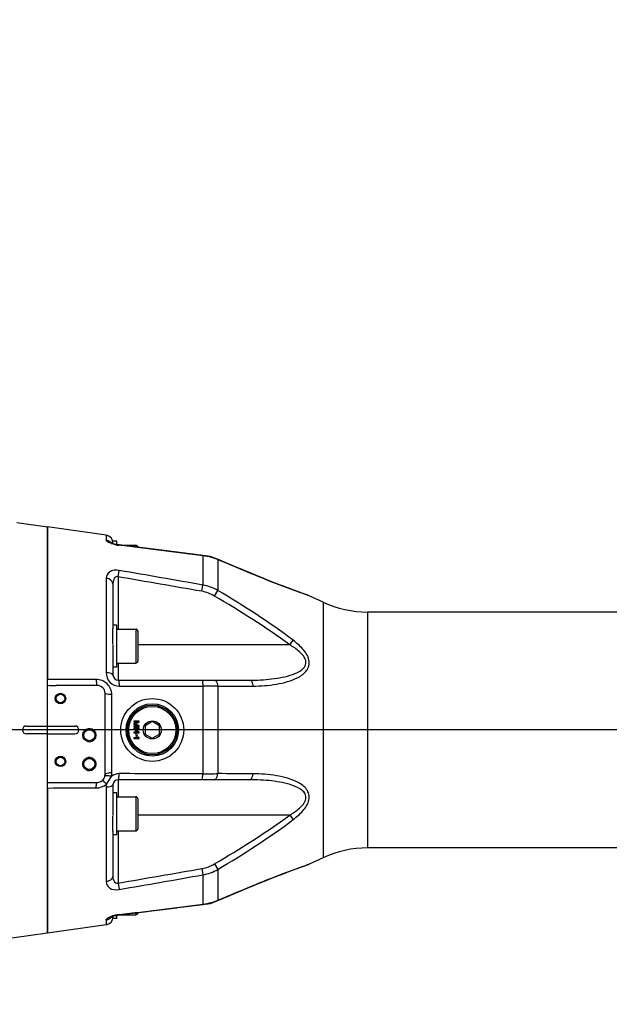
# Model space of a CAD drawing. Header units: millimetres. Extents: x 0 to 11890, y 0 to 8410.
# Tile 105 of 116: x 7164 to 7389, y 5842 to 6217. Entities that reach past the tile are written whole.
import ezdxf

# ---------------------------------------------------------------- set-up
doc = ezdxf.new("R2010")
doc.units = ezdxf.units.MM
doc.header["$LTSCALE"] = 653.95
doc.layers.get('0').update_dxf_attribs({"linetype": 'CONTINUOUS'})
for name, color, linetype in [('304102000094DXF_CONTINUOUS_LINE', 7, 'CONTINUOUS'), ('304102000234DXF_CONTINUOUS_LINE', 7, 'CONTINUOUS'), ('304104000569DXF_CONTINUOUS_LINE', 7, 'CONTINUOUS'), ('501023000033DXF_CONTINUOUS_LINE', 7, 'CONTINUOUS'), ('504001000008DXF_CONTINUOUS_LINE', 7, 'CONTINUOUS'), ('604007000009DXF_CONTINUOUS_LINE', 7, 'CONTINUOUS'), ('JISHUZIL_DXF_BALLOON', 7, 'CONTINUOUS'), ('JISHUZIL_DXF_DIMENSION', 7, 'CONTINUOUS')]:
    doc.layers.add(name, color=color, linetype=linetype)
doc.styles.get("Standard").update_dxf_attribs({"font": 'txt', "width": 0.7})
doc.dimstyles.new('DIMSTYLE_17', dxfattribs={"dimtxt": 80, "dimasz": 70, "dimexe": 1.5, "dimexo": 0, "dimgap": 2, "dimtad": 0, "dimtih": 1, "dimtoh": 1, "dimdec": 1, "dimdsep": 46, "dimtxsty": 'Standard', "dimblk": '_FILLED', "dimblk1": '_FILLED', "dimblk2": '_FILLED', "dimcen": 0.09, "dimclrt": 5, "dimazin": 2, "dimtp": 2, "dimtm": 2, "dimtfac": 1, "dimtdec": 0, "dimtofl": 0, "dimtmove": 0, "dimatfit": 3, "dimldrblk": '_FILLED', "dimfxl": 0, "dimtolj": 1, "dimarcsym": 0})
doc.dimstyles.new('DIMSTYLE_4', dxfattribs={"dimtxt": 80, "dimasz": 70, "dimexe": 1.5, "dimexo": 0, "dimgap": 2, "dimtad": 1, "dimdsep": 46, "dimtxsty": 'Standard', "dimblk": '_FILLED', "dimblk1": '_FILLED', "dimblk2": '_FILLED', "dimcen": 0.09, "dimclrt": 5, "dimazin": 2, "dimtp": 0.8, "dimtm": 0.8, "dimtfac": 1, "dimtofl": 0, "dimtmove": 0, "dimatfit": 3, "dimldrblk": '_FILLED', "dimfxl": 0, "dimtolj": 1, "dimarcsym": 0})
doc.dimstyles.new('DIMSTYLE_5', dxfattribs={"dimtxt": 80, "dimasz": 70, "dimexe": 1.5, "dimexo": 0, "dimgap": 2, "dimtad": 1, "dimdec": 1, "dimdsep": 46, "dimtxsty": 'Standard', "dimblk": '_FILLED', "dimblk1": '_FILLED', "dimblk2": '_FILLED', "dimcen": 0.09, "dimclrt": 5, "dimazin": 2, "dimtp": 2, "dimtm": 2, "dimtfac": 1, "dimtdec": 1, "dimtofl": 0, "dimtmove": 0, "dimatfit": 3, "dimldrblk": '_FILLED', "dimfxl": 0, "dimtolj": 1, "dimarcsym": 0})
doc.dimstyles.new('DIMSTYLE_9', dxfattribs={"dimtxt": 80, "dimasz": 70, "dimexe": 1.5, "dimexo": 0, "dimgap": 2, "dimtad": 1, "dimdsep": 46, "dimtxsty": 'Standard', "dimblk": '_FILLED', "dimblk1": '_FILLED', "dimblk2": '_FILLED', "dimcen": 0.09, "dimclrt": 5, "dimazin": 2, "dimtp": 0.3, "dimtm": 0.3, "dimtfac": 1, "dimtofl": 0, "dimtmove": 0, "dimatfit": 3, "dimldrblk": '_FILLED', "dimfxl": 0, "dimtolj": 1, "dimarcsym": 0})

# ---------------------------------------------------------------- blocks, each defined once
blk = doc.blocks.new('_FILLED')
at = {"color": 0, "linetype": 'ByBlock'}
blk.add_solid([(0, 0), (-1, 0.1429), (-1, -0.1429)], dxfattribs=at)
blk = doc.blocks.new('*D8')
at = {"layer": 'JISHUZIL_DXF_DIMENSION', "color": 2, "linetype": 'Continuous', "transparency": 16777216}
for p, q in [((6802.95, 5850.2), (6802.95, 6314.96)), ((7737.95, 5969.9), (7737.95, 6314.96)), ((6802.95, 6299.96), (7270.45, 6299.96)), ((7737.95, 6299.96), (7270.45, 6299.96))]:
    blk.add_line(p, q, dxfattribs=at)
at = {"layer": 'JISHUZIL_DXF_DIMENSION', "color": 2, "linetype": 'Continuous', "transparency": 16777216, "xscale": 70, "yscale": 70, "zscale": 70, "rotation": 180}
blk.add_blockref('_FILLED', (6802.95, 6299.96), dxfattribs=at)
at = {"layer": 'JISHUZIL_DXF_DIMENSION', "color": 2, "linetype": 'Continuous', "transparency": 16777216, "xscale": 70, "yscale": 70, "zscale": 70}
blk.add_blockref('_FILLED', (7737.95, 6299.96), dxfattribs=at)
blk = doc.blocks.new('*D9')
at = {"layer": 'JISHUZIL_DXF_DIMENSION', "color": 2, "linetype": 'Continuous', "transparency": 16777216}
for p, q in [((6802.95, 6768.93), (9376.29, 6768.93)), ((9361.29, 6768.93), (9361.29, 4998.55)), ((9361.29, 3228.17), (9361.29, 4998.55)), ((7324.9, 3228.17), (9376.29, 3228.17))]:
    blk.add_line(p, q, dxfattribs=at)
at = {"layer": 'JISHUZIL_DXF_DIMENSION', "color": 2, "linetype": 'Continuous', "transparency": 16777216, "xscale": 70, "yscale": 70, "zscale": 70}
for p, rotation in [((9361.29, 6768.93), 90), ((9361.29, 3228.17), 270)]:
    blk.add_blockref('_FILLED', p, dxfattribs=dict(at, rotation=rotation))
blk = doc.blocks.new('*D20')
at = {"layer": 'JISHUZIL_DXF_DIMENSION', "color": 2, "linetype": 'Continuous', "transparency": 16777216}
for p, q in [((6498.11, 5946.27), (6498.11, 6211.49)), ((6498.11, 6211.49), (6498.11, 5886.27)), ((7714.32, 5946.27), (6483.11, 5946.27)), ((6498.11, 5726.27), (6498.11, 5886.27)), ((6778.15, 5826.27), (6483.11, 5826.27)), ((6498.11, 5826.27), (6498.11, 5726.27))]:
    blk.add_line(p, q, dxfattribs=at)
at = {"layer": 'JISHUZIL_DXF_DIMENSION', "color": 2, "linetype": 'Continuous', "transparency": 16777216, "xscale": 70, "yscale": 70, "zscale": 70}
for p, rotation in [((6498.11, 5946.27), 270), ((6498.11, 5826.27), 90)]:
    blk.add_blockref('_FILLED', p, dxfattribs=dict(at, rotation=rotation))
blk = doc.blocks.new('*D29')
at = {"layer": 'JISHUZIL_DXF_BALLOON', "color": 2, "linetype": 'Continuous', "transparency": 16777216}
blk.add_line((6802.95, 6768.93), (8860.66, 6768.93), dxfattribs=at)
blk = doc.blocks.new('*D37')
at = {"layer": 'JISHUZIL_DXF_BALLOON', "color": 2, "linetype": 'Continuous', "transparency": 16777216}
blk.add_line((8655.62, 4916.27), (8655.62, 6976.57), dxfattribs=at)

msp = doc.modelspace()

# ---------------------------------------------------------------- linework, layer by layer
at = {"color": 4, "linetype": 'Continuous'}
msp.add_arc((6802.947, 4916.266), 1852.669, 305, 180, dxfattribs=at)
at = {"layer": '304102000094DXF_CONTINUOUS_LINE', "color": 7, "linetype": 'Continuous'}
for p, q in [((7196.864, 6020.615), (7174.447, 6023.766)), ((7174.447, 5868.766), (7174.447, 6023.764)), ((7199.447, 6017.518), (7199.447, 6017.387)), ((7201.819, 6016.861), (7200.92, 6017.004)), ((7201.819, 6016.861), (7200.956, 6016.996)), ((7223.901, 6014.098), (7201.819, 6016.861)), ((7233.709, 6012.868), (7216.916, 6014.972)), ((7236.621, 6012.503), (7228.971, 6013.462)), ((7235.305, 6012.608), (7233.709, 6012.868)), ((7237.894, 6011.917), (7235.305, 6012.608)), ((7236.62, 6012.503), (7236.637, 6012.499)), ((7242.702, 6009.97), (7236.637, 6012.499)), ((7239.309, 6011.386), (7237.894, 6011.917)), ((7243.812, 6009.507), (7239.309, 6011.386)), ((7252.709, 6005.782), (7248.508, 6007.543)), ((7255.35, 6004.685), (7252.709, 6005.782)), ((7199.447, 6001.841), (7199.447, 5984.876)), ((7273.615, 5997.742), (7272.564, 5998.111)), ((7274.038, 5997.594), (7273.619, 5997.741)), ((7274.307, 5997.484), (7274.038, 5997.594)), ((7279.606, 5995.013), (7274.307, 5997.485)), ((7403.258, 5991.266), (7296.511, 5991.266)), ((7199.447, 5978.766), (7199.447, 5967.266)), ((7193.447, 5963.266), (7177.749, 5963.266)), ((7201.447, 5965.266), (7251.548, 5965.266)), ((7196.447, 5929.266), (7196.447, 5960.266)), ((7174.447, 5947.766), (7184.947, 5947.766)), ((7174.447, 5944.766), (7184.947, 5944.766)), ((7174.447, 5926.266), (7193.447, 5926.266)), ((7199.447, 5925.266), (7199.447, 5913.766)), ((7251.548, 5927.266), (7201.447, 5927.266)), ((7199.447, 5907.655), (7199.447, 5890.69)), ((7403.258, 5901.266), (7296.511, 5901.266)), ((7274.307, 5895.047), (7274.038, 5894.937)), ((7279.606, 5897.518), (7274.307, 5895.047)), ((7272.564, 5894.42), (7274.038, 5894.937)), ((7242.716, 5882.567), (7248.844, 5885.129)), ((7248.508, 5884.988), (7252.846, 5886.806)), ((7229.194, 5879.097), (7236.621, 5880.028)), ((7235.21, 5879.905), (7237.803, 5880.584)), ((7236.621, 5880.029), (7236.638, 5880.033)), ((7236.637, 5880.033), (7243.728, 5882.989)), ((7237.803, 5880.584), (7239.309, 5881.145)), ((7201.819, 5875.671), (7212.465, 5877.002)), ((7208.947, 5876.562), (7223.809, 5878.422)), ((7217.136, 5877.587), (7233.709, 5879.663)), ((7233.709, 5879.663), (7235.21, 5879.905)), ((7199.447, 5875.143), (7199.447, 5875.014)), ((7200.86, 5875.517), (7201.819, 5875.671)), ((7201.819, 5875.671), (7202.578, 5875.766)), ((7196.864, 5871.916), (7174.447, 5868.766))]:
    msp.add_line(p, q, dxfattribs=at)
at = {"layer": '304102000094DXF_CONTINUOUS_LINE', "color": 9, "linetype": 'Continuous'}
for p, q in [((7196.864, 6020.615), (7196.864, 6018.742)), ((7201.864, 6016.726), (7201.819, 6016.861)), ((7233.753, 6012.747), (7233.709, 6012.868)), ((7233.753, 6012.747), (7233.753, 6001.539)), ((7239.422, 6011.234), (7239.309, 6011.386)), ((7239.422, 6011.234), (7239.422, 5999.513)), ((7196.864, 6004.154), (7196.864, 5968.14)), ((7201.447, 6004.676), (7201.864, 6007.131)), ((7201.447, 6004.676), (7201.447, 5984.766)), ((7252.816, 6005.652), (7252.679, 6005.709)), ((7252.816, 6005.652), (7252.709, 6005.782)), ((7233.336, 5999.165), (7233.753, 6001.539)), ((7238.154, 5997.367), (7239.422, 5999.512)), ((7273.358, 5997.81), (7273.116, 5997.893)), ((7274.307, 5997.485), (7273.772, 5997.668)), ((7279.606, 5995.013), (7279.606, 5897.518)), ((7296.511, 5991.266), (7296.511, 5901.266)), ((7266.868, 5978.766), (7208.947, 5978.766)), ((7266.869, 5978.766), (7268.136, 5980.486)), ((7201.447, 5971.766), (7201.447, 5965.266)), ((7233.753, 5962.984), (7233.753, 5929.548)), ((7239.422, 5962.937), (7239.422, 5929.594)), ((7199.029, 5929.921), (7199.029, 5959.726)), ((7201.447, 5927.266), (7201.447, 5920.766)), ((7196.864, 5924.392), (7196.864, 5888.377)), ((7266.867, 5913.765), (7208.947, 5913.766)), ((7266.869, 5913.766), (7268.136, 5912.046)), ((7201.447, 5907.766), (7201.447, 5887.856)), ((7238.154, 5895.164), (7239.422, 5893.019)), ((7273.773, 5894.864), (7274.307, 5895.047)), ((7233.336, 5893.367), (7233.753, 5890.993)), ((7239.422, 5893.019), (7239.422, 5881.297)), ((7201.447, 5887.856), (7201.864, 5885.401)), ((7233.753, 5890.993), (7233.753, 5879.784)), ((7252.679, 5886.822), (7252.816, 5886.879)), ((7252.816, 5886.879), (7252.709, 5886.75)), ((7239.422, 5881.297), (7239.309, 5881.145)), ((7233.753, 5879.784), (7233.709, 5879.663)), ((7196.864, 5873.79), (7196.864, 5871.916)), ((7201.864, 5875.805), (7201.819, 5875.671))]:
    msp.add_line(p, q, dxfattribs=at)
at = {"layer": '304102000094DXF_CONTINUOUS_LINE', "color": 7, "linetype": 'Continuous'}
for points in [[(7200.956, 6016.996), (7200.005, 6017.212), (7199.263, 6017.445), (7198.782, 6017.644), (7198.66, 6017.708)], [(7252.709, 6005.782), (7248.927, 6007.368), (7242.702, 6009.97)], [(7272.564, 5998.111), (7271.093, 5998.634), (7269.292, 5999.284), (7267.174, 6000.062), (7264.711, 6000.986), (7261.883, 6002.072), (7258.734, 6003.314), (7255.35, 6004.685)], [(7252.846, 5886.806), (7255.319, 5887.834), (7258.733, 5889.217), (7261.883, 5890.459), (7264.711, 5891.545), (7267.173, 5892.469), (7269.291, 5893.247), (7271.092, 5893.897), (7272.564, 5894.42)], [(7198.647, 5874.821), (7198.616, 5874.797), (7198.752, 5874.873), (7199.206, 5875.066), (7199.926, 5875.297), (7200.86, 5875.517)]]:
    msp.add_lwpolyline(points, dxfattribs=at)
for centre, radius in [((7179.447, 5958.266), 2), ((7179.447, 5958.266), 1.65), ((7214.447, 5946.266), 12), ((7190.447, 5944.266), 2.5), ((7190.447, 5944.266), 2.1), ((7179.447, 5934.266), 2), ((7179.447, 5934.266), 1.65), ((7190.447, 5933.266), 2.5), ((7190.447, 5933.266), 2.1)]:
    msp.add_circle(centre, radius, dxfattribs=at)
for centre, radius, start, end in [((7196.447, 6017.644), 3, 0, 82), ((7403.281, 6368.55), 392.825, 250.56519, 250.72667), ((7273.038, 5994.766), 3, 70.52704, 73.31942), ((7296.511, 6031.266), 40, 245, 270), ((7201.447, 5967.266), 2, 180.00148, 269.99561), ((7177.923, 6106.637), 143.371, 268.61082, 269.9305), ((7193.447, 5960.266), 3, 0, 90), ((7184.947, 5946.266), 1.5, 270, 90), ((7193.447, 5929.266), 3, 270, 360), ((7201.447, 5925.266), 2, 90.00336, 179.99859), ((7296.511, 5861.266), 40, 90, 115), ((7273.038, 5897.765), 3, 286.68058, 289.47189), ((7196.447, 5874.887), 3, 278, 360)]:
    msp.add_arc(centre, radius, start, end, dxfattribs=at)
at = {"layer": '304102000094DXF_CONTINUOUS_LINE', "color": 9, "linetype": 'Continuous'}
for centre, radius, start, end in [((7203.855, 6032.769), 16.166, 257.47923, 262.9252), ((7230.987, 5990.876), 22.046, 80.57344, 82.79039), ((7231.038, 5991.156), 21.761, 71.72135, 80.58583), ((7231.168, 5991.58), 21.318, 69.45556, 71.69638), ((7231.238, 5991.765), 21.12, 67.19871, 69.45551), ((5002.378, 624.923), 5832.385, 67.3048089, 67.4458975), ((6240.388, 348.463), 5737.28, 80.0336706, 80.3568546), ((6316.514, 864.604), 5218.182, 79.876093, 80.23158), ((7231.638, 5358.145), 604.842, 89.262535, 89.799562), ((7193.448, 5929.926), 5.581, 345.7265, 359.95645), ((7231.638, 6534.387), 604.843, 270.200439, 270.737464), ((7202.282, 5924.389), 5.418, 167.15696, 179.97143), ((7142.615, 5961.826), 65.349, 326.32767, 329.38876), ((6240.388, 11544.069), 5737.28, 279.6431454, 279.9663294), ((7361.117, 5639.944), 269.468, 108.9011, 109.03117), ((6316.514, 11027.927), 5218.182, 279.76842, 280.123907), ((5002.315, 11267.759), 5832.549, 292.5541045, 292.6951894), ((7231.038, 5901.376), 21.761, 279.41419, 288.27868), ((7231.193, 5900.881), 21.243, 288.30025, 292.35701), ((7231.272, 5900.684), 21.031, 292.36319, 292.80318), ((7230.987, 5901.656), 22.046, 277.20961, 279.42658), ((7196.504, 5876.735), 2.957, 304.56224, 318.20404), ((7196.544, 5876.702), 2.905, 318.16858, 332.11035), ((7202.784, 5863.856), 11.932, 106.88673, 108.57893), ((7203.05, 5862.991), 12.837, 106.37722, 106.90156), ((7203.43, 5861.66), 14.222, 102.50345, 106.33226), ((7203.856, 5859.762), 16.167, 97.07497, 102.52033)]:
    msp.add_arc(centre, radius, start, end, dxfattribs=at)
at = {"layer": '304102000094DXF_CONTINUOUS_LINE', "color": 2, "linetype": 'Continuous'}
for centre in [(7190.447, 5944.266), (7190.447, 5933.266)]:
    msp.add_arc(centre, 2.5, 255, 195, dxfattribs=at)
at = {"layer": '304102000094DXF_CONTINUOUS_LINE', "color": 9, "linetype": 'Continuous'}
for points in [[(7196.864, 6018.742), (7197.331, 6018.678), (7197.794, 6018.498), (7198.182, 6018.231)], [(7198.182, 6018.231), (7198.565, 6017.967), (7198.894, 6017.6), (7199.112, 6017.188)], [(7200.351, 6016.987), (7199.889, 6017.09), (7199.43, 6017.214), (7198.982, 6017.365)], [(7233.753, 6012.747), (7223.124, 6014.076), (7212.494, 6015.402), (7201.864, 6016.726)], [(7239.422, 5999.513), (7237.676, 6000.5), (7235.732, 6001.205), (7233.753, 6001.539)], [(7238.154, 5997.367), (7236.679, 5998.239), (7235.024, 5998.868), (7233.336, 5999.165)], [(7266.868, 5978.766), (7257.689, 5985.533), (7247.972, 5991.565), (7238.154, 5997.367)], [(7268.136, 5980.486), (7258.997, 5987.437), (7249.266, 5993.602), (7239.422, 5999.513)], [(7193.029, 5965.503), (7186.835, 5965.511), (7180.641, 5965.519), (7174.447, 5965.527)], [(7201.864, 5962.938), (7212.494, 5962.952), (7223.124, 5962.968), (7233.753, 5962.984)], [(7239.422, 5962.937), (7243.887, 5962.959), (7248.351, 5962.983), (7252.816, 5963.009)], [(7201.864, 5929.593), (7200.803, 5929.595), (7199.693, 5929.203), (7198.857, 5928.55)], [(7233.753, 5929.548), (7223.124, 5929.564), (7212.494, 5929.579), (7201.864, 5929.593)], [(7252.816, 5929.522), (7248.351, 5929.549), (7243.887, 5929.572), (7239.422, 5929.594)], [(7193.029, 5924.143), (7194.438, 5924.145), (7195.926, 5924.681), (7197, 5925.593)], [(7174.447, 5924.115), (7180.641, 5924.124), (7186.835, 5924.133), (7193.029, 5924.143)], [(7238.154, 5895.164), (7247.972, 5900.966), (7257.688, 5906.998), (7266.867, 5913.765)], [(7239.422, 5893.019), (7249.266, 5898.929), (7258.997, 5905.095), (7268.136, 5912.046)], [(7233.336, 5893.367), (7235.024, 5893.664), (7236.679, 5894.292), (7238.154, 5895.164)], [(7233.753, 5890.993), (7235.732, 5891.327), (7237.676, 5892.031), (7239.422, 5893.019)], [(7201.864, 5875.805), (7212.494, 5877.129), (7223.124, 5878.456), (7233.753, 5879.784)], [(7196.864, 5873.79), (7197.331, 5873.854), (7197.794, 5874.033), (7198.182, 5874.3)]]:
    msp.add_open_spline(points, degree=3, dxfattribs=at)
for points, knots in [([(7198.982, 6017.365), (7198.434, 6017.55), (7197.705, 6017.839), (7196.864, 6018.459), (7196.864, 6018.742)], [0, 0, 0, 0, 0.671695, 1, 1, 1, 1]), ([(7201.864, 6007.131), (7200.609, 6007.347), (7198.083, 6007.31), (7196.864, 6005.046), (7196.864, 6004.154)], [0, 0, 0, 0, 0.58804, 1, 1, 1, 1]), ([(7199.447, 6001.841), (7199.447, 6002.702), (7198.383, 6003.86), (7197.211, 6004.116), (7196.864, 6004.154)], [0, 0, 0, 0, 0.7118905, 1, 1, 1, 1]), ([(7201.447, 6004.676), (7201.118, 6004.815), (7200.287, 6004.763), (7199.545, 6003.512), (7199.447, 6002.508), (7199.447, 6001.841)], [0, 0, 0, 0, 0.2638554, 0.5078396, 1, 1, 1, 1]), ([(7273.116, 5997.893), (7271.707, 5998.381), (7264.876, 6000.795), (7258.124, 6003.432), (7252.816, 6005.652)], [0, 0, 0, 0, 0.2058367, 1, 1, 1, 1]), ([(7273.824, 5997.65), (7273.752, 5997.675), (7273.596, 5997.728), (7273.441, 5997.781), (7273.358, 5997.81)], [0, 0, 0, 0, 0.465671, 1, 1, 1, 1]), ([(7251.548, 5965.266), (7254.348, 5965.266), (7258.538, 5965.462), (7264.026, 5966.294), (7267.96, 5967.312), (7271.019, 5968.681), (7272.904, 5970.591), (7273.266, 5973.494), (7270.516, 5976.371), (7268.162, 5977.985), (7266.868, 5978.766)], [0, 0, 0, 0, 0.2528982, 0.3777866, 0.5006916, 0.6194816, 0.6766513, 0.7343393, 0.8635486, 1, 1, 1, 1]), ([(7252.816, 5963.009), (7255.806, 5963.027), (7260.278, 5963.338), (7266.053, 5964.612), (7270.067, 5966.128), (7273.047, 5968.217), (7274.361, 5970.786), (7274.299, 5973.903), (7271.918, 5977.359), (7269.466, 5979.474), (7268.136, 5980.486)], [0, 0, 0, 0, 0.2502203, 0.3730669, 0.4932334, 0.609094, 0.6667716, 0.7273834, 0.8602277, 1, 1, 1, 1]), ([(7196.864, 5968.14), (7196.864, 5966.848), (7197.851, 5964.132), (7200.553, 5962.936), (7201.864, 5962.938)], [0, 0, 0, 0, 0.4963808, 1, 1, 1, 1]), ([(7199.447, 5967.266), (7199.447, 5967.578), (7198.283, 5968.044), (7197.487, 5968.114), (7196.864, 5968.14)], [0, 0, 0, 0, 0.3335983, 1, 1, 1, 1]), ([(7199.029, 5959.726), (7199.029, 5961.22), (7197.675, 5964.334), (7194.539, 5965.501), (7193.029, 5965.503)], [0, 0, 0, 0, 0.4973301, 1, 1, 1, 1]), ([(7193.029, 5965.503), (7193.05, 5964.963), (7193.166, 5964.412), (7193.221, 5963.266), (7193.447, 5963.266)], [0, 0, 0, 0, 0.7051817, 1, 1, 1, 1]), ([(7201.447, 5965.266), (7201.682, 5965.266), (7201.724, 5964.068), (7201.846, 5963.498), (7201.864, 5962.938)], [0, 0, 0, 0, 0.2954633, 1, 1, 1, 1]), ([(7233.336, 5965.266), (7233.566, 5965.266), (7233.615, 5964.094), (7233.734, 5963.534), (7233.753, 5962.984)], [0, 0, 0, 0, 0.2951288, 1, 1, 1, 1]), ([(7238.154, 5965.266), (7238.308, 5965.266), (7239.2, 5964.812), (7239.346, 5963.706), (7239.422, 5962.937)], [0, 0, 0, 0, 0.1658303, 1, 1, 1, 1]), ([(7251.548, 5965.266), (7251.699, 5965.266), (7252.573, 5964.835), (7252.732, 5963.757), (7252.816, 5963.009)], [0, 0, 0, 0, 0.1673391, 1, 1, 1, 1]), ([(7199.029, 5959.726), (7198.411, 5959.741), (7197.746, 5959.848), (7196.447, 5959.993), (7196.447, 5960.266)], [0, 0, 0, 0, 0.6940538, 1, 1, 1, 1]), ([(7199.029, 5929.921), (7198.41, 5929.902), (7197.701, 5929.817), (7196.447, 5929.551), (7196.447, 5929.266)], [0, 0, 0, 0, 0.6852438, 1, 1, 1, 1]), ([(7201.447, 5927.266), (7201.682, 5927.266), (7201.724, 5928.463), (7201.846, 5929.033), (7201.864, 5929.593)], [0, 0, 0, 0, 0.2954642, 1, 1, 1, 1]), ([(7233.336, 5927.266), (7233.566, 5927.266), (7233.615, 5928.437), (7233.734, 5928.998), (7233.753, 5929.548)], [0, 0, 0, 0, 0.2951229, 1, 1, 1, 1]), ([(7238.154, 5927.266), (7238.308, 5927.266), (7239.2, 5927.719), (7239.346, 5928.825), (7239.422, 5929.594)], [0, 0, 0, 0, 0.1658306, 1, 1, 1, 1]), ([(7251.548, 5927.266), (7251.699, 5927.266), (7252.573, 5927.696), (7252.732, 5928.774), (7252.816, 5929.522)], [0, 0, 0, 0, 0.167339, 1, 1, 1, 1]), ([(7268.136, 5912.046), (7269.466, 5913.058), (7271.919, 5915.173), (7274.301, 5918.631), (7274.358, 5921.748), (7273.046, 5924.318), (7270.064, 5926.405), (7266.051, 5927.919), (7260.277, 5929.194), (7255.806, 5929.505), (7252.816, 5929.522)], [0, 0, 0, 0, 0.1398158, 0.2727043, 0.3333137, 0.3910018, 0.5068374, 0.6269814, 0.7498051, 1, 1, 1, 1]), ([(7193.029, 5924.143), (7193.052, 5924.657), (7193.161, 5925.185), (7193.232, 5926.266), (7193.447, 5926.266)], [0, 0, 0, 0, 0.705794, 1, 1, 1, 1]), ([(7196.999, 5925.593), (7196.654, 5925.965), (7196.22, 5926.215), (7195.582, 5927.149), (7195.432, 5927.017)], [0, 0, 0, 0, 0.7174134, 1, 1, 1, 1]), ([(7196.71, 5928.735), (7196.626, 5928.722), (7196.495, 5928.698), (7196.373, 5928.602), (7196.361, 5928.552)], [0, 0, 0, 0, 0.6245494, 1, 1, 1, 1]), ([(7198.857, 5928.549), (7198.641, 5928.593), (7197.934, 5928.714), (7197.203, 5928.813), (7196.71, 5928.735)], [0, 0, 0, 0, 0.3068911, 1, 1, 1, 1]), ([(7199.447, 5925.266), (7199.447, 5924.954), (7198.283, 5924.487), (7197.487, 5924.417), (7196.864, 5924.392)], [0, 0, 0, 0, 0.3336011, 1, 1, 1, 1]), ([(7266.867, 5913.765), (7268.161, 5914.545), (7270.516, 5916.16), (7273.266, 5919.039), (7272.904, 5921.943), (7271.018, 5923.851), (7267.958, 5925.219), (7264.025, 5926.238), (7258.537, 5927.07), (7254.348, 5927.266), (7251.548, 5927.266)], [0, 0, 0, 0, 0.1364823, 0.2657595, 0.3234408, 0.3806056, 0.4993822, 0.6222636, 0.7471313, 1, 1, 1, 1]), ([(7252.816, 5886.879), (7254.679, 5887.658), (7261.429, 5890.416), (7268.264, 5892.964), (7273.248, 5894.684)], [0, 0, 0, 0, 0.2769428, 1, 1, 1, 1]), ([(7199.447, 5890.69), (7199.447, 5889.829), (7198.383, 5888.672), (7197.211, 5888.415), (7196.864, 5888.377)], [0, 0, 0, 0, 0.7118905, 1, 1, 1, 1]), ([(7196.864, 5888.377), (7196.864, 5887.485), (7198.083, 5885.221), (7200.609, 5885.184), (7201.864, 5885.401)], [0, 0, 0, 0, 0.4119919, 1, 1, 1, 1]), ([(7199.447, 5890.69), (7199.447, 5890.038), (7199.341, 5888.718), (7200.858, 5887.606), (7201.447, 5887.856)], [0, 0, 0, 0, 0.5048807, 1, 1, 1, 1]), ([(7196.864, 5873.79), (7196.864, 5874.073), (7197.706, 5874.692), (7198.434, 5874.982), (7198.982, 5875.166)], [0, 0, 0, 0, 0.3282954, 1, 1, 1, 1])]:
    msp.add_open_spline(points, degree=3, knots=knots, dxfattribs=at)
at = {"layer": '304102000094DXF_CONTINUOUS_LINE', "color": 7, "linetype": 'Continuous'}
for points, knots in [([(7236.438, 6012.371), (7236.467, 6012.41), (7236.519, 6012.472), (7236.601, 6012.505), (7236.633, 6012.501)], [0, 0, 0, 0, 0.5992829, 1, 1, 1, 1]), ([(7272.574, 5998.107), (7271.162, 5998.606), (7264.529, 6000.993), (7257.967, 6003.577), (7252.846, 6005.724)], [0, 0, 0, 0, 0.2124017, 1, 1, 1, 1]), ([(7236.439, 5880.158), (7236.468, 5880.12), (7236.518, 5880.059), (7236.6, 5880.028), (7236.63, 5880.034)], [0, 0, 0, 0, 0.6054488, 1, 1, 1, 1])]:
    msp.add_open_spline(points, degree=3, knots=knots, dxfattribs=at)
at = {"layer": '304102000234DXF_CONTINUOUS_LINE', "color": 7, "linetype": 'Continuous'}
for p, q in [((7162.802, 6025.402), (7174.447, 6023.766)), ((7174.447, 6023.766), (7174.447, 5965.527)), ((7166.447, 5947.766), (7174.447, 5947.766)), ((7174.447, 5944.766), (7174.447, 5947.766)), ((7174.447, 5944.766), (7166.447, 5944.766)), ((7174.447, 5924.115), (7174.447, 5868.766)), ((7174.447, 5868.766), (7155.159, 5866.055))]:
    msp.add_line(p, q, dxfattribs=at)
msp.add_arc((7166.447, 5946.266), 1.5, 90, 270, dxfattribs=at)
at = {"layer": '304104000569DXF_CONTINUOUS_LINE', "color": 7, "linetype": 'Continuous'}
for p, q in [((7207.447, 5949.566), (7207.447, 5949.316)), ((7209.447, 5949.566), (7207.447, 5949.566)), ((7209.021, 5949.316), (7207.447, 5948.732)), ((7207.447, 5949.316), (7209.021, 5949.316)), ((7207.447, 5948.732), (7207.447, 5948.399)), ((7207.447, 5948.399), (7209.021, 5947.816)), ((7207.447, 5947.816), (7207.447, 5947.566)), ((7209.021, 5947.816), (7207.447, 5947.816)), ((7207.66, 5948.566), (7209.447, 5949.191)), ((7209.447, 5947.941), (7207.66, 5948.566)), ((7209.447, 5949.191), (7209.447, 5949.566)), ((7209.447, 5947.566), (7209.447, 5947.941)), ((7214.447, 5949.441), (7211.697, 5947.853)), ((7211.697, 5947.853), (7211.697, 5944.678)), ((7217.197, 5947.853), (7214.447, 5949.441)), ((7217.197, 5944.678), (7217.197, 5947.853)), ((7207.447, 5947.566), (7209.447, 5947.566)), ((7207.447, 5946.982), (7207.447, 5946.732)), ((7209.106, 5946.982), (7207.447, 5946.982)), ((7207.447, 5946.732), (7209.447, 5946.732)), ((7207.447, 5945.399), (7207.447, 5945.149)), ((7208.043, 5945.399), (7207.447, 5945.399)), ((7207.447, 5945.149), (7208.043, 5945.149)), ((7208.043, 5946.399), (7208.043, 5945.399)), ((7208.298, 5946.399), (7208.043, 5946.399)), ((7208.043, 5945.149), (7208.043, 5944.732)), ((7208.043, 5944.732), (7208.298, 5944.732)), ((7208.213, 5944.399), (7208.17, 5944.357)), ((7208.426, 5944.107), (7208.17, 5944.357)), ((7208.17, 5943.857), (7208.426, 5944.107)), ((7208.468, 5944.149), (7208.213, 5944.399)), ((7208.213, 5943.816), (7208.468, 5944.066)), ((7209.447, 5945.399), (7208.298, 5946.399)), ((7208.298, 5945.399), (7208.298, 5946.107)), ((7208.298, 5946.107), (7209.106, 5945.399)), ((7209.106, 5945.399), (7208.298, 5945.399)), ((7208.298, 5944.732), (7208.298, 5945.149)), ((7208.298, 5945.149), (7209.447, 5945.149)), ((7208.723, 5944.399), (7208.468, 5944.149)), ((7208.468, 5944.066), (7208.723, 5943.816)), ((7208.766, 5944.357), (7208.511, 5944.107)), ((7208.511, 5944.107), (7208.766, 5943.857)), ((7208.766, 5944.357), (7208.723, 5944.399)), ((7209.149, 5947.232), (7208.808, 5947.232)), ((7208.808, 5947.232), (7209.106, 5946.982)), ((7209.447, 5946.982), (7209.149, 5947.232)), ((7209.447, 5946.732), (7209.447, 5946.982)), ((7209.447, 5945.149), (7209.447, 5945.399)), ((7211.697, 5944.678), (7214.447, 5943.09)), ((7214.447, 5943.09), (7217.197, 5944.678)), ((7207.447, 5943.232), (7207.447, 5942.982)), ((7209.106, 5943.232), (7207.447, 5943.232)), ((7207.447, 5942.982), (7209.447, 5942.982)), ((7208.17, 5943.857), (7208.213, 5943.816)), ((7208.723, 5943.816), (7208.766, 5943.857)), ((7209.149, 5943.482), (7208.808, 5943.482)), ((7208.808, 5943.482), (7209.106, 5943.232)), ((7209.447, 5943.232), (7209.149, 5943.482)), ((7209.447, 5942.982), (7209.447, 5943.232))]:
    msp.add_line(p, q, dxfattribs=at)
for radius in [9.5, 3.45]:
    msp.add_circle((7214.447, 5946.266), radius, dxfattribs=at)
at = {"layer": '304104000569DXF_CONTINUOUS_LINE', "color": 9, "linetype": 'Continuous'}
msp.add_circle((7214.447, 5946.266), 9, dxfattribs=at)
at = {"layer": '501023000033DXF_CONTINUOUS_LINE', "color": 7, "linetype": 'Continuous'}
for p, q in [((7202.578, 6016.766), (7208.147, 6016.766)), ((7200.947, 5984.766), (7208.147, 5984.766)), ((7208.947, 5983.966), (7208.947, 5972.566)), ((7200.947, 5971.766), (7208.147, 5971.766)), ((7200.947, 5920.766), (7208.147, 5920.766)), ((7208.947, 5919.966), (7208.947, 5908.566)), ((7200.947, 5907.766), (7208.147, 5907.766)), ((7202.578, 5875.766), (7208.147, 5875.766))]:
    msp.add_line(p, q, dxfattribs=at)
at = {"layer": '501023000033DXF_CONTINUOUS_LINE', "color": 9, "linetype": 'Continuous'}
for p, q in [((7208.147, 6016.766), (7208.147, 6016.069)), ((7208.147, 5984.766), (7208.147, 5971.766)), ((7208.147, 5920.766), (7208.147, 5907.766)), ((7208.147, 5876.462), (7208.147, 5875.766))]:
    msp.add_line(p, q, dxfattribs=at)
at = {"layer": '501023000033DXF_CONTINUOUS_LINE', "color": 7, "linetype": 'Continuous'}
for centre, start, end in [((7208.147, 6015.966), 0, 90), ((7208.147, 5983.966), 0, 90), ((7208.147, 5972.566), 270, 360), ((7208.147, 5919.966), 0, 90), ((7208.147, 5908.566), 270, 360), ((7208.147, 5876.566), 270, 360)]:
    msp.add_arc(centre, 0.8, start, end, dxfattribs=at)
at = {"layer": '504001000008DXF_CONTINUOUS_LINE', "color": 7, "linetype": 'Continuous'}
for p, q in [((7199.447, 6017.518), (7199.447, 6018.266)), ((7200.947, 6018.266), (7199.447, 6018.266)), ((7200.947, 6016.998), (7200.947, 6018.266)), ((7200.947, 5986.266), (7199.447, 5986.266)), ((7200.947, 5970.266), (7200.947, 5986.266)), ((7199.447, 5979.026), (7199.447, 5984.876)), ((7200.947, 5970.266), (7199.447, 5970.266)), ((7200.947, 5922.266), (7199.447, 5922.266)), ((7200.947, 5906.266), (7200.947, 5922.266)), ((7199.447, 5907.655), (7199.447, 5913.505)), ((7200.947, 5906.266), (7199.447, 5906.266)), ((7199.447, 5874.266), (7199.447, 5875.014)), ((7200.947, 5874.266), (7199.447, 5874.266)), ((7200.947, 5874.266), (7200.947, 5875.531))]:
    msp.add_line(p, q, dxfattribs=at)
at = {"layer": '604007000009DXF_CONTINUOUS_LINE', "color": 7, "linetype": 'Continuous'}
msp.add_circle((7214.447, 5946.266), 10, dxfattribs=at)

# ---------------------------------------------------------------- dimensions: what is measured, and where the dimension line sits
at = {"layer": 'JISHUZIL_DXF_BALLOON', "color": 2, "linetype": 'Continuous'}
for feature_location, offset, dtype, origin, picture, middle in [((8655.616, 4916.266), (0, 2060.308), 1, (6653.947, 4916.266), '*D37', (8635.616, 7016.574)), ((6802.947, 6768.935), (2057.711, 0), 0, (6802.947, 4379.266), '*D29', (8900.658, 6788.935))]:
    dim = msp.add_ordinate_dim(feature_location=feature_location, offset=offset, dtype=dtype, origin=origin, dimstyle='DIMSTYLE_17', dxfattribs=at)
    dim.commit()
    dim.dimension.update_dxf_attribs({"geometry": picture, "text_midpoint": middle})
at = {"layer": 'JISHUZIL_DXF_DIMENSION', "color": 2, "linetype": 'Continuous'}
for base, p1, p2, dimstyle, picture, middle in [((9361.286, 3228.168), (6802.947, 6768.935), (7324.902, 3228.168), 'DIMSTYLE_5', '*D9', (9361.286, 4830.552)), ((6498.114, 5826.266), (7714.317, 5946.266), (6778.151, 5826.266), 'DIMSTYLE_9', '*D20', (6498.114, 6043.49))]:
    dim = msp.add_linear_dim(base=base, p1=p1, p2=p2, angle=270, dimstyle=dimstyle, dxfattribs=at)
    dim.commit()
    dim.dimension.update_dxf_attribs({"geometry": picture, "text_midpoint": middle, "dimtype": 160})
dim = msp.add_linear_dim(base=(7737.947, 6299.961), p1=(6802.947, 5850.195), p2=(7737.947, 5969.895), dimstyle='DIMSTYLE_4', dxfattribs=at)
dim.commit()
dim.dimension.update_dxf_attribs({"geometry": '*D8', "text_midpoint": (7186.447, 6299.961), "dimtype": 160})

doc.saveas('drawing.dxf')
